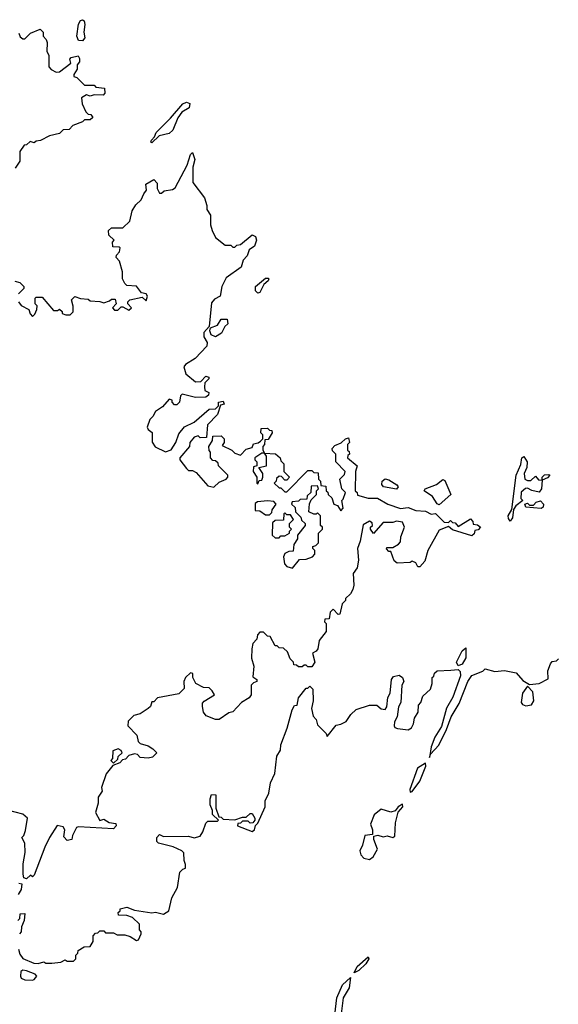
# Model space of a CAD drawing. Extents: x 2673034 to 2765626, y 830478 to 954748.
# Tile 11 of 126: x 2707099 to 2709894, y 850109 to 855220. Entities that reach past the tile are written whole.
import ezdxf

# ---------------------------------------------------------------- set-up
doc = ezdxf.new("R2010")
doc.units = 0

msp = doc.modelspace()

# ---------------------------------------------------------------- linework, layer by layer
at = {"layer": '0CON05XD'}
for points in [[(2707425, 855110), (2707405, 855111.2), (2707395.6, 855135), (2707405, 855197.5), (2707414.3, 855215.7), (2707425, 855220), (2707433.8, 855213.8), (2707437.5, 855195), (2707432, 855155), (2707437.5, 855125), (2707425, 855110)], [(2707095, 855150), (2707101.7, 855131.7), (2707115, 855120), (2707125, 855120), (2707155, 855150), (2707205, 855170), (2707220, 855155), (2707220, 855135), (2707237, 855117), (2707241.7, 855101.7), (2707240, 855055), (2707250, 855035), (2707250, 854975), (2707261.7, 854961.7), (2707288.3, 854948.3), (2707305, 854950), (2707363.8, 854995), (2707360, 855015), (2707365.7, 855024.3), (2707401.7, 855031.7), (2707409.3, 855019.3), (2707409.3, 855000.7), (2707397.5, 854985), (2707397, 854963), (2707380, 854935), (2707380, 854925), (2707395, 854920), (2707435, 854880), (2707485, 854880), (2707495, 854870), (2707540, 854865), (2707541.7, 854838.3), (2707531.7, 854828.3), (2707485, 854830), (2707465, 854822.5), (2707445, 854830), (2707420, 854815), (2707423, 854783), (2707441.7, 854741.7), (2707455, 854730), (2707468.3, 854728.3), (2707478.3, 854711.7), (2707465, 854700), (2707435, 854700), (2707425, 854690), (2707375, 854670), (2707355, 854650), (2707325, 854647.5), (2707305, 854630), (2707253, 854617), (2707207, 854593), (2707185, 854590), (2707175, 854580), (2707153, 854587), (2707135, 854570), (2707121.7, 854568.3), (2707100, 854535), (2707100, 854485), (2707075, 854450)], [(2707785, 854580), (2707780, 854585), (2707782.5, 854595), (2707798.3, 854611.7), (2707807.5, 854635), (2707881.7, 854708.3), (2707945, 854782.5), (2707965, 854791.2), (2707982.5, 854785), (2707977.7, 854762.3), (2707940.7, 854739.3), (2707919.3, 854710.7), (2707893, 854647), (2707875, 854630), (2707823, 854617), (2707785, 854580)], [(2707093.3, 853755), (2707107, 853737), (2707146.4, 853716.4), (2707153, 853693), (2707165, 853680), (2707178.3, 853691.7), (2707187.5, 853715), (2707190, 853735), (2707180, 853745), (2707180, 853775), (2707185, 853780), (2707215, 853780), (2707275, 853710), (2707295, 853710), (2707305, 853717.5), (2707320, 853705), (2707320, 853695), (2707338.3, 853688.3), (2707361.7, 853688.3), (2707377, 853703), (2707377, 853733), (2707367.5, 853765), (2707385, 853782.5), (2707415, 853772.5), (2707455, 853770), (2707465, 853760), (2707515, 853757.5), (2707535, 853750), (2707565, 853760), (2707575, 853770), (2707595, 853770), (2707600, 853745), (2707580, 853725), (2707591.7, 853711.7), (2707608.3, 853711.7), (2707625, 853730), (2707635, 853730), (2707665, 853712.5), (2707680, 853725), (2707660, 853745), (2707660, 853755), (2707670, 853765), (2707735, 853780), (2707755, 853760), (2707762.5, 853785), (2707755, 853797.5), (2707731.7, 853801.7), (2707705, 853837.5), (2707655, 853840), (2707645, 853850), (2707632.5, 853875), (2707631.7, 853911.7), (2707617, 853967), (2707600, 853985), (2707601.7, 853998.3), (2707617.5, 854015), (2707620, 854035), (2707615, 854040), (2707581.7, 854041.7), (2707580, 854065), (2707590, 854075), (2707561.7, 854101.7), (2707560, 854125), (2707575, 854140), (2707635, 854140), (2707670, 854175), (2707683, 854227), (2707701.7, 854258.3), (2707730, 854285), (2707743.6, 854316.4), (2707757.5, 854335), (2707753.3, 854366.7), (2707795, 854390), (2707811.7, 854371.7), (2707813, 854343), (2707825, 854320), (2707835, 854320), (2707848.3, 854331.7), (2707891.7, 854338.3), (2707905, 854347.5), (2707967.5, 854465), (2707985, 854520), (2707995, 854530), (2708008, 854495), (2707996.7, 854455), (2707997.5, 854375), (2708057.5, 854295), (2708070, 854255), (2708070, 854235), (2708090, 854205), (2708090, 854155), (2708097.5, 854125), (2708115, 854090), (2708165, 854050), (2708195, 854050), (2708205, 854040), (2708215, 854040), (2708225, 854050), (2708245, 854052.5), (2708305, 854102.5), (2708322.5, 854095), (2708327.5, 854075), (2708317.5, 854045), (2708290, 854025), (2708280, 853995), (2708258.3, 853971.7), (2708247.5, 853935), (2708170.7, 853879.3), (2708147.5, 853835), (2708140, 853785), (2708110.7, 853769.3), (2708095, 853750), (2708082.5, 853627.5), (2708054.1, 853595.9), (2708054.4, 853574.4), (2708071.2, 853545), (2708070, 853525), (2708009.5, 853460.5), (2707959.3, 853430.7), (2707951.2, 853418.8), (2707961.4, 853381.4), (2708010.5, 853340.5), (2708038.3, 853341.7), (2708065, 853370), (2708080, 853365), (2708080, 853355), (2708060, 853335), (2708057.5, 853315), (2708060, 853295), (2708080, 853285), (2708078.3, 853271.7), (2708065, 853260), (2708011.7, 853258.3), (2707943, 853277), (2707933, 853267), (2707927.5, 853235), (2707915, 853220), (2707901.7, 853221.7), (2707890, 853235), (2707890, 853245), (2707875, 853250), (2707839.3, 853210.7), (2707803.8, 853186.2), (2707790, 853160), (2707773.8, 853145), (2707761.2, 853105), (2707765, 853092.5), (2707786.4, 853076.4), (2707787.3, 853027.3), (2707802.3, 853002.3), (2707855, 852977.5), (2707885, 852987.5), (2707910, 853025), (2707925, 853070), (2707953.6, 853106.4), (2708005, 853130), (2708081.7, 853198.3), (2708115, 853200), (2708130, 853215), (2708130, 853235), (2708155, 853240), (2708160, 853225), (2708141.7, 853218.3), (2708125, 853170), (2708073, 853117), (2708068.3, 853051.7), (2708035, 853050), (2708025, 853060), (2708005, 853052.5), (2707982.5, 853025), (2707980, 853005), (2707930, 852945), (2707930, 852935), (2707965, 852890), (2707975, 852880), (2707995, 852880), (2708015, 852870), (2708075, 852800), (2708106.7, 852793.3), (2708135, 852820), (2708170, 852835), (2708180, 852845), (2708180, 852855), (2708130, 852905), (2708128.3, 852918.3), (2708115, 852930), (2708101.7, 852931.7), (2708090, 852945), (2708090, 852975), (2708083, 852983), (2708080, 853005), (2708100, 853035), (2708101.7, 853058.3), (2708145, 853060), (2708160, 853045), (2708160, 853025), (2708150, 853010), (2708200, 852985), (2708215, 852970), (2708245, 852960), (2708275, 852990), (2708305, 853000), (2708311.7, 853018.3), (2708337, 853023), (2708348.3, 853031.7), (2708360, 853045), (2708360, 853065), (2708350, 853075), (2708351.7, 853098.3), (2708385, 853100), (2708395, 853090), (2708408.3, 853088.3), (2708410, 853075), (2708388.3, 853041.7), (2708371.7, 853038.3), (2708370, 853015), (2708360, 853005), (2708360, 852985), (2708370, 852970), (2708427, 852967), (2708450, 852945), (2708455, 852930), (2708470, 852915), (2708470, 852875), (2708500, 852845), (2708485, 852830), (2708475, 852830), (2708458.3, 852848.3), (2708445, 852850), (2708431.7, 852838.3), (2708430, 852825), (2708420, 852815), (2708445, 852790), (2708455, 852790), (2708475, 852770), (2708485, 852770), (2708595, 852880), (2708615, 852880), (2708625, 852870), (2708648.3, 852868.3), (2708650, 852835), (2708660, 852825), (2708661.7, 852801.7), (2708688.3, 852798.3), (2708690, 852775), (2708698.3, 852768.3), (2708700, 852755), (2708718.3, 852738.3), (2708730, 852705), (2708748.3, 852698.3), (2708765, 852670), (2708777.5, 852685), (2708770, 852725), (2708778.3, 852731.7), (2708790, 852765), (2708770, 852785), (2708760, 852835), (2708785, 852860), (2708787.5, 852875), (2708740, 852925), (2708740, 852965), (2708721.7, 852981.7), (2708720, 852995), (2708735, 853010), (2708767, 853023), (2708790, 853045), (2708805, 853050), (2708810, 853025), (2708800, 853015), (2708800, 852985), (2708808.3, 852978.3), (2708810, 852965), (2708801.7, 852958.3), (2708800, 852945), (2708850, 852905), (2708842.5, 852875), (2708840, 852775), (2708850, 852765), (2708851.7, 852751.7), (2708907, 852737), (2708955, 852736.7), (2709010, 852705), (2709075, 852682.5), (2709115, 852687.5), (2709155, 852672.5), (2709205, 852668.8), (2709235, 852652.5), (2709257, 852657), (2709301.7, 852611.7), (2709325, 852610), (2709335, 852620), (2709345, 852610), (2709358.3, 852608.3), (2709375, 852590), (2709438.3, 852628.3), (2709450, 852615), (2709451.7, 852601.7), (2709475, 852597.5), (2709490, 852585), (2709478.3, 852571.7), (2709461.7, 852568.3), (2709458.3, 852551.7), (2709445, 852540), (2709345, 852572.5), (2709325, 852590), (2709275, 852570), (2709217.5, 852465), (2709200.7, 852409.3), (2709175, 852380), (2709165, 852380), (2709155, 852400), (2709135, 852410), (2709125, 852402.5), (2709058.3, 852398.3), (2709041.7, 852411.7), (2709025, 852460), (2709015, 852460)], [(2708335, 853801.2), (2708322.4, 853812.4), (2708322.5, 853835), (2708375, 853878), (2708388.3, 853878.3), (2708392.5, 853875), (2708388.8, 853865), (2708366.2, 853845), (2708345, 853803.3), (2708335, 853801.2)], [(2707073.6, 853863.6), (2707100, 853855), (2707120, 853835), (2707120, 853825), (2707093, 853797)], [(2708115, 853573.3), (2708093.3, 853585), (2708086.2, 853605), (2708090, 853620), (2708126.2, 853633.8), (2708145, 853666.2), (2708176.2, 853666.2), (2708178.3, 853641.7), (2708163, 853627), (2708146.4, 853593.6), (2708115, 853573.3)], [(2708335, 852810), (2708341.7, 852828.3), (2708355, 852830), (2708360, 852845), (2708360, 852865), (2708340, 852895), (2708380, 852905), (2708380, 852955), (2708370, 852970), (2708355, 852970), (2708320, 852945), (2708320, 852935), (2708330, 852925), (2708330, 852905), (2708311.7, 852898.3), (2708310, 852875), (2708330, 852845), (2708330, 852815), (2708335, 852810)], [(2709645, 852617.5), (2709635, 852630), (2709634.4, 852645), (2709653, 852677), (2709676, 852855), (2709699.3, 852910.7), (2709704, 852945), (2709715, 852952.5), (2709732.5, 852925), (2709730, 852895), (2709717.5, 852865), (2709720, 852835), (2709735, 852827.5), (2709751.7, 852828.3), (2709775, 852850), (2709791.7, 852831.7), (2709810, 852830), (2709810, 852845), (2709821.7, 852858.3), (2709845, 852860), (2709850, 852855), (2709838.3, 852841.7), (2709810, 852830), (2709807.5, 852785), (2709795, 852767.5), (2709756.1, 852776.1), (2709735, 852787.5), (2709723, 852787), (2709701.7, 852768.3), (2709700, 852735), (2709710, 852725), (2709673.3, 852696.7), (2709661.7, 852678.3), (2709656.7, 852635), (2709645, 852617.5)], [(2709055, 852783.3), (2708987.5, 852795), (2708978, 852808), (2708980, 852825), (2708995, 852836.2), (2709015, 852832), (2709056.2, 852805), (2709062.5, 852795), (2709055, 852783.3)], [(2709275, 852702.5), (2709265, 852707.5), (2709241.2, 852745), (2709197.5, 852775), (2709202.5, 852785), (2709262.7, 852807.3), (2709295, 852832.5), (2709305, 852827.5), (2709336.7, 852755), (2709275, 852702.5)], [(2708515, 852372.5), (2708551.7, 852418.3), (2708585, 852420), (2708618.3, 852431.7), (2708630, 852445), (2708630, 852465), (2708620, 852475), (2708620, 852485), (2708635, 852490), (2708650, 852505), (2708650, 852555), (2708670, 852575), (2708670, 852585), (2708660, 852595), (2708660, 852645), (2708645, 852660), (2708637.5, 852652.5), (2708625, 852652.5), (2708600, 852665), (2708603, 852707), (2708611.7, 852728.3), (2708640, 852755), (2708640, 852775), (2708650, 852785), (2708645, 852800), (2708611.7, 852798.3), (2708610, 852765), (2708591.7, 852748.3), (2708588.3, 852731.7), (2708555, 852730), (2708545, 852720), (2708513, 852717), (2708510, 852705), (2708528.3, 852688.3), (2708530, 852665), (2708558.3, 852638.3), (2708561.7, 852621.7), (2708580, 852605), (2708580, 852595), (2708540, 852545), (2708540, 852525), (2708522.5, 852495), (2708518.3, 852461.7), (2708495, 852460), (2708475, 852450), (2708468.3, 852431.7), (2708472.5, 852395), (2708485, 852382.5), (2708515, 852372.5)], [(2708395, 852650), (2708408.3, 852661.7), (2708410, 852675), (2708430, 852705), (2708418.3, 852718.3), (2708385, 852722.5), (2708332.5, 852717.5), (2708321.7, 852708.3), (2708321.7, 852671.7), (2708345, 852670), (2708375, 852650), (2708395, 852650)], [(2709805, 852682.5), (2709725, 852690), (2709720, 852705), (2709735, 852710), (2709745, 852700), (2709765, 852700), (2709780, 852715), (2709801.7, 852721.7), (2709817.5, 852705), (2709815, 852690), (2709805, 852682.5)], [(2708445, 852530), (2708455, 852540), (2708475, 852540), (2708500, 852555), (2708500, 852565), (2708510, 852575), (2708500, 852585), (2708500, 852605), (2708520, 852625), (2708505, 852650), (2708485, 852650), (2708475, 852660), (2708470, 852655), (2708468.3, 852621.7), (2708425, 852620), (2708411.7, 852608.3), (2708410, 852545), (2708425, 852530), (2708445, 852530)], [(2709015, 852460), (2709003, 852473), (2709005, 852480), (2709035, 852480), (2709065, 852497.5), (2709075, 852510), (2709077.5, 852535), (2709096.2, 852585), (2709085, 852612.5), (2709055, 852617.5), (2709035, 852610), (2708985, 852610), (2708935, 852553.3), (2708920, 852575), (2708920, 852585), (2708930, 852595), (2708928.3, 852608.3), (2708915, 852617.5), (2708881.7, 852598.3), (2708866.4, 852513.6), (2708852.5, 852475), (2708857.5, 852415), (2708850, 852375), (2708830, 852345), (2708832.5, 852285), (2708827, 852263), (2708815, 852240), (2708790, 852215), (2708790, 852205), (2708771.7, 852188.3), (2708760, 852135), (2708751.7, 852131.7), (2708725, 852160), (2708710, 852145), (2708705, 852110), (2708681.7, 852108.3), (2708680, 852095), (2708690, 852085), (2708690, 852045), (2708653, 851997), (2708646.2, 851953.8), (2708638, 851942), (2708618.3, 851931.7), (2708630, 851885), (2708615, 851860), (2708595, 851860), (2708585, 851870), (2708575, 851870), (2708565, 851860), (2708545, 851860), (2708535, 851870), (2708521.7, 851871.7), (2708520, 851885), (2708503, 851903), (2708488.3, 851938.3), (2708468.3, 851958.3), (2708445, 851960), (2708435, 851970), (2708425, 851970), (2708398.3, 852018.3), (2708385, 852020), (2708365, 852040), (2708345, 852040), (2708333, 852027), (2708330, 852005), (2708308.3, 851981.7), (2708303.3, 851955), (2708301.2, 851905), (2708313.8, 851865), (2708308.3, 851808.3), (2708330, 851795), (2708330, 851785), (2708311.7, 851778.3), (2708300, 851765), (2708300, 851715), (2708289.3, 851700.7), (2708250, 851675), (2708205, 851627.5), (2708185, 851622.5), (2708135, 851587.5), (2708115, 851587.5), (2708066.1, 851606.1), (2708053.3, 851625), (2708047.5, 851655), (2708048.3, 851671.7), (2708057, 851683), (2708110, 851715), (2708097, 851737), (2708081.7, 851751.7), (2708053, 851753), (2708013.6, 851773.6), (2707997.5, 851805), (2707997, 851827), (2707985, 851830), (2707960, 851805), (2707950, 851785), (2707951.7, 851748.3), (2707925, 851720), (2707815, 851700), (2707795, 851680), (2707785, 851680), (2707777.5, 851655), (2707766.2, 851643.8), (2707725, 851617.5), (2707691.7, 851608.3), (2707661.7, 851578.3), (2707660, 851555), (2707706.1, 851506.1), (2707713.6, 851473.6), (2707725, 851462.5), (2707765, 851450), (2707790, 851435), (2707810, 851415), (2707788.3, 851391.7), (2707765, 851387.5), (2707725, 851390), (2707710, 851405), (2707695, 851410), (2707665, 851400), (2707648.3, 851381.7), (2707631.7, 851378.3), (2707618.3, 851361.7), (2707581.7, 851348.3), (2707547.5, 851305), (2707523.3, 851235), (2707527.5, 851215), (2707506.7, 851185), (2707506.4, 851153.6), (2707492.5, 851105), (2707515, 851062.5), (2707535, 851070), (2707563, 851053), (2707598.3, 851048.3), (2707600, 851035), (2707585, 851020), (2707405, 851030), (2707393.3, 851026.7), (2707372.5, 850985), (2707370, 850965), (2707345, 850960), (2707328.3, 850978.3), (2707332.5, 851015), (2707325, 851030), (2707293, 851037), (2707253.3, 850975), (2707230, 850925), (2707175, 850780), (2707165, 850770), (2707155, 850780), (2707135, 850760), (2707120, 850765), (2707117.5, 850785), (2707117.5, 850837.5), (2707127, 850897), (2707126.4, 850946.4), (2707110, 850975), (2707120, 850985), (2707129.3, 851010.7), (2707140, 851075), (2707115.7, 851095.7), (2707035, 851116.7)], [(2709375, 851866.7), (2709366.2, 851885), (2709395, 851943.3), (2709415, 851960), (2709415, 851907.5), (2709395, 851874), (2709375, 851866.7)], [(2707092.5, 850395), (2707099.3, 850369.3), (2707115, 850347.5), (2707172.3, 850322.3), (2707195, 850321.2), (2707225, 850330), (2707235, 850322.5), (2707265, 850322.5), (2707311.7, 850328.3), (2707335, 850340), (2707345, 850332.5), (2707377.5, 850332.5), (2707390, 850345), (2707390, 850365), (2707400, 850375), (2707401.7, 850388.3), (2707433, 850407), (2707465, 850410), (2707480, 850435), (2707480, 850465), (2707491.7, 850478.3), (2707505, 850480), (2707515, 850490), (2707535, 850490), (2707545, 850480), (2707585, 850480), (2707605, 850470), (2707645, 850470), (2707671.7, 850461.7), (2707705, 850440), (2707716.4, 850443.6), (2707730, 850475), (2707730, 850485), (2707720, 850495), (2707720, 850525), (2707685, 850560), (2707655, 850570), (2707611.7, 850571.7), (2707610, 850585), (2707620, 850595), (2707620, 850605), (2707655, 850612.5), (2707695, 850597.5), (2707785, 850583.3), (2707803, 850587), (2707845, 850576.7), (2707873.3, 850595), (2707888.3, 850661.7), (2707917.5, 850715), (2707930, 850795), (2707945, 850810), (2707960, 850815), (2707960, 850835), (2707952.5, 850855), (2707950, 850895), (2707940, 850905), (2707895, 850926.7), (2707820, 850945), (2707810, 850955), (2707810, 850975), (2707825, 850990), (2707845, 850980), (2707975, 850982.5), (2708005, 850973.3), (2708035, 850982.5), (2708050, 851005), (2708065, 851050), (2708075, 851060), (2708125, 851060), (2708130, 851065), (2708100, 851095), (2708100, 851115), (2708087.5, 851145), (2708087.5, 851175), (2708095, 851197.5), (2708116.4, 851196.4), (2708117, 851127), (2708131.7, 851081.7), (2708145, 851080), (2708155, 851070), (2708215, 851067.5), (2708255, 851080), (2708275, 851080), (2708295, 851100), (2708305, 851100), (2708320, 851075), (2708320, 851065), (2708308.3, 851051.7), (2708295, 851050), (2708285, 851060), (2708255, 851060), (2708245, 851050), (2708231.7, 851048.3), (2708230, 851035), (2708305, 851006.7), (2708317.5, 851015), (2708322.5, 851037.5), (2708335, 851050), (2708372.5, 851135), (2708372.5, 851165), (2708392.5, 851205), (2708400.7, 851259.3), (2708423, 851307), (2708433.6, 851396.4), (2708451.7, 851428.3), (2708453.6, 851456.4), (2708487, 851543), (2708513, 851637), (2708525, 851660), (2708538.3, 851661.7), (2708545, 851700), (2708585, 851750), (2708595, 851750), (2708605, 851760), (2708620, 851745), (2708622.5, 851685), (2708612.5, 851645), (2708622.5, 851605), (2708637, 851587), (2708645, 851560), (2708690, 851515), (2708695, 851500), (2708741.7, 851558.3), (2708765, 851562.5), (2708793, 851577), (2708817, 851613), (2708845, 851640), (2708915, 851662.5), (2708951.7, 851661.7), (2708975, 851642.5), (2708995, 851640), (2709005, 851653.8), (2709008.8, 851701.2), (2709021.2, 851725), (2709028.2, 851795), (2709039.3, 851810.7), (2709067.5, 851817.5), (2709086, 851806), (2709092, 851785), (2709082, 851765), (2709076.7, 851675), (2709065, 851652.5), (2709058.3, 851601.7), (2709043.6, 851575), (2709041.9, 851555), (2709045, 851546.7), (2709060.3, 851540.3), (2709115, 851534), (2709132.5, 851545), (2709142.5, 851565), (2709147.5, 851595), (2709167.5, 851625), (2709168.3, 851661.7), (2709180, 851675), (2709191.7, 851708.3), (2709230, 851745), (2709240, 851775), (2709240, 851805), (2709248.3, 851811.7), (2709251.7, 851828.3), (2709265, 851840), (2709336.4, 851843.6), (2709375, 851847.5), (2709385, 851837.5), (2709386.5, 851815), (2709346.7, 851703.3), (2709314.2, 851645.8), (2709288.3, 851551.7), (2709253.8, 851495), (2709234.2, 851445), (2709225, 851390), (2709231.7, 851408.3), (2709273.8, 851455), (2709314, 851535), (2709338.3, 851601.7), (2709379.8, 851670.2), (2709424.6, 851785.4), (2709445, 851816.7), (2709501.7, 851838.3), (2709515, 851850), (2709565, 851837.5), (2709615, 851842.5), (2709675, 851830), (2709710.6, 851790.6), (2709745, 851770), (2709795, 851773.8), (2709840.7, 851799.3), (2709839.3, 851840.7), (2709853, 851877), (2709861.7, 851888.3), (2709885, 851892.5), (2709895, 851902.5)], [(2709725, 851658.8), (2709755, 851663.3), (2709766.7, 851685), (2709761.7, 851731.7), (2709735, 851760), (2709707.5, 851725), (2709701.2, 851675), (2709707.5, 851665), (2709725, 851658.8)], [(2707585, 851360), (2707608.3, 851381.7), (2707610, 851395), (2707630, 851415), (2707626.4, 851426.4), (2707610, 851435), (2707582.5, 851425), (2707580, 851385), (2707572.5, 851375), (2707585, 851360)], [(2709125, 851210), (2709135, 851213.3), (2709175, 851267.5), (2709206, 851345), (2709205, 851360), (2709163.3, 851335), (2709123.3, 851223.3), (2709125, 851210)], [(2708915, 850860), (2708932.5, 850875), (2708956.2, 850915), (2708936.5, 850965), (2708937.5, 850982.5), (2708956.7, 850986.7), (2708985, 850978.8), (2709006.2, 850983.8), (2709035, 850975.8), (2709045, 850982.5), (2709048.8, 851051.2), (2709063, 851107), (2709088, 851135), (2709085, 851147.5), (2709062.5, 851135), (2709047, 851113), (2709025, 851106.2), (2708975, 851121.2), (2708937.7, 851092.3), (2708919.6, 851045), (2708930, 851015), (2708929.1, 850990.9), (2708890.8, 850985), (2708878.6, 850935), (2708864.2, 850905), (2708868.8, 850885), (2708885, 850867.5), (2708915, 850860)], [(2707095, 850737.5), (2707110, 850735), (2707106.7, 850705), (2707091.7, 850678.3)], [(2707090, 850545), (2707100, 850555), (2707101.7, 850578.3), (2707125, 850580), (2707122.5, 850545), (2707108.3, 850511.7), (2707106.7, 850485), (2707097.5, 850475)], [(2708835, 850273.3), (2708850.6, 850305), (2708907.5, 850355), (2708910, 850345), (2708895, 850318.6), (2708858.6, 850285), (2708835, 850273.3)], [(2707165, 850233.8), (2707175, 850237.5), (2707187.5, 850255), (2707180, 850265), (2707135, 850283.3), (2707115, 850286.7), (2707105, 850280), (2707102.5, 850255), (2707107.5, 850245), (2707125, 850236.7), (2707165, 850233.8)], [(2708730.9, 850025), (2708745, 850142), (2708775, 850210.6), (2708815, 850247.5), (2708808.8, 850195), (2708777.3, 850142.7), (2708765.5, 850045)]]:
    msp.add_lwpolyline(points, dxfattribs=at)

doc.saveas('drawing.dxf')
